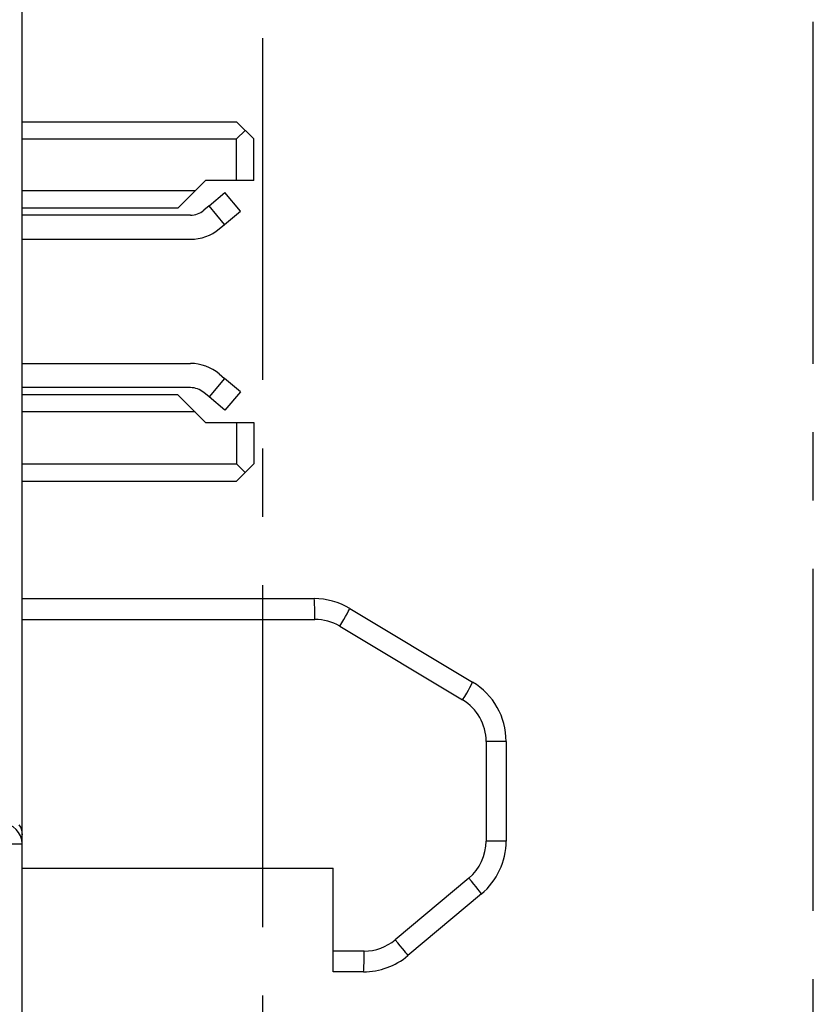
# Model space of a CAD drawing. Extents: x 0 to 240, y 0 to 169.
# Tile 7 of 26: x 60 to 71, y 20 to 34. Entities that reach past the tile are written whole.
import ezdxf

# ---------------------------------------------------------------- set-up
doc = ezdxf.new("R2010")
doc.units = 0
doc.header["$LTSCALE"] = 13.1923
doc.header["$MEASUREMENT"] = 0
doc.linetypes.add('CENTER', pattern=[0.6, 0.375, -0.075, 0.075, -0.075])
doc.layers.get('0').update_dxf_attribs({"linetype": 'CONTINUOUS'})
doc.layers.add('DEFAULT_1', color=7, linetype='CENTER')

msp = doc.modelspace()

# ---------------------------------------------------------------- linework, layer by layer
at = {"color": 7, "linetype": 'CONTINUOUS'}
for p, q in [((59.9609, 13.1936), (59.9609, 133.5941)), ((59.9609, 32.944), (63.0609, 32.944)), ((63.0609, 32.944), (63.311, 32.6939)), ((63.1859, 32.8189), (63.0609, 32.6939)), ((59.9609, 32.6939), (63.0609, 32.6939)), ((63.0609, 32.0937), (63.0609, 32.6939)), ((63.311, 32.0937), (63.311, 32.6939)), ((62.6109, 32.0937), (62.4611, 31.9439)), ((63.311, 32.0937), (62.6109, 32.0937)), ((62.4611, 31.9439), (59.9609, 31.9439)), ((62.2109, 31.6941), (62.4611, 31.9439)), ((62.6643, 31.7265), (62.8941, 31.9194)), ((63.1191, 31.6511), (62.8941, 31.9194)), ((62.2109, 31.6941), (59.9609, 31.6941)), ((62.6643, 31.7265), (62.5878, 31.6621)), ((62.8893, 31.4585), (62.6643, 31.7265)), ((62.8893, 31.4585), (63.1191, 31.6511)), ((62.3949, 31.5918), (59.9609, 31.5918)), ((62.8128, 31.3937), (62.8893, 31.4585)), ((59.9609, 31.2421), (62.3949, 31.2421)), ((59.9609, 29.4458), (62.3949, 29.4458)), ((62.8893, 29.2294), (62.6643, 28.9614)), ((62.8128, 29.2939), (62.8893, 29.2294)), ((63.1191, 29.0369), (62.8893, 29.2294)), ((62.3949, 29.0958), (59.9609, 29.0958)), ((62.2109, 28.9938), (59.9609, 28.9938)), ((62.2109, 28.9938), (62.6109, 28.5938)), ((62.6643, 28.9614), (62.5878, 29.0258)), ((62.8941, 28.7685), (62.6643, 28.9614)), ((63.1191, 29.0369), (62.8941, 28.7685)), ((62.4611, 28.7437), (59.9609, 28.7437)), ((62.6109, 28.5938), (63.311, 28.5938)), ((63.0609, 28.5938), (63.0609, 27.994)), ((63.311, 28.5938), (63.311, 27.994)), ((59.9609, 27.994), (63.0609, 27.994)), ((63.1859, 27.869), (63.0609, 27.994)), ((63.1859, 27.869), (63.311, 27.994)), ((63.1859, 27.869), (63.0609, 27.7439)), ((59.9609, 27.7439), (63.0609, 27.7439)), ((59.9609, 26.0441), (64.184, 26.0441)), ((64.6983, 25.9014), (66.4753, 24.8351)), ((59.9609, 25.7436), (64.1943, 25.7436)), ((64.5546, 25.6441), (66.3317, 24.5778)), ((66.9611, 23.9777), (66.6713, 23.9777)), ((66.6713, 23.9777), (66.6713, 22.5365)), ((66.9611, 23.9777), (66.9611, 22.5365)), ((59.9151, 22.7708), (59.9358, 22.7346)), ((59.9358, 22.7346), (59.9502, 22.6974)), ((59.9502, 22.6974), (59.9581, 22.6616)), ((59.9581, 22.6616), (59.9609, 22.6251)), ((66.9611, 22.5365), (66.6713, 22.5365)), ((48.4606, 22.4938), (59.9609, 22.4938)), ((59.9609, 22.1438), (64.4609, 22.1438)), ((64.4609, 20.6441), (64.4609, 22.1438)), ((66.4213, 22.0001), (65.3574, 21.1075)), ((66.6038, 21.7707), (65.5396, 20.8777)), ((64.9074, 20.9439), (64.4609, 20.9439)), ((64.8968, 20.6438), (64.4609, 20.6438))]:
    msp.add_line(p, q, dxfattribs=at)
for centre, radius, start, end in [((62.395, 31.8936), 0.6515, 269.99331, 309.88511), ((62.3951, 28.7957), 0.6501, 50.02147, 90.01464), ((62.3949, 28.7948), 0.301, 50.14916, 90.00246), ((64.1831, 25.0422), 1.0019, 59.05182, 89.95104), ((64.1944, 25.0421), 0.7015, 59.10152, 90.00887), ((65.9614, 23.9777), 0.9997, 359.99816, 59.0637), ((65.9718, 23.9779), 0.6995, 359.97635, 59.03933), ((65.971, 22.5365), 0.7003, 310.00745, 0.00003), ((65.9614, 22.5366), 0.9997, 309.98812, 359.99486), ((64.9077, 21.6436), 0.6998, 269.97916, 309.98849), ((64.8968, 21.644), 1.0002, 270.00025, 309.99272)]:
    msp.add_arc(centre, radius, start, end, dxfattribs=at)
for points in [[(62.3949, 31.5918), (62.4655, 31.5918), (62.5337, 31.6169), (62.5878, 31.6621)], [(64.1943, 25.7436), (64.1943, 25.9097), (64.1898, 26.0441), (64.184, 26.0441)], [(64.5546, 25.6441), (64.6387, 25.7843), (64.7025, 25.8987), (64.6983, 25.9014)], [(66.3317, 24.5778), (66.4157, 24.7184), (66.4795, 24.8327), (66.4753, 24.8351)], [(59.9609, 22.4938), (59.9609, 22.6588), (59.8265, 22.7929), (59.6608, 22.7929)], [(66.6038, 21.7707), (66.6069, 21.7734), (66.526, 21.8754), (66.4213, 22.0001)], [(65.5396, 20.8777), (65.5431, 20.8805), (65.4621, 20.9824), (65.3574, 21.1075)], [(64.8968, 20.6438), (64.9026, 20.6438), (64.9074, 20.7781), (64.9074, 20.9439)]]:
    msp.add_open_spline(points, degree=3, dxfattribs=at)
at = {"layer": 'DEFAULT_1', "color": 40, "linetype": 'CENTER'}
for p, q in [((63.4435, 13.3761), (63.4435, 131.9155)), ((71.4036, 13.6108), (71.4036, 131.6809))]:
    msp.add_line(p, q, dxfattribs=at)

doc.saveas('drawing.dxf')
